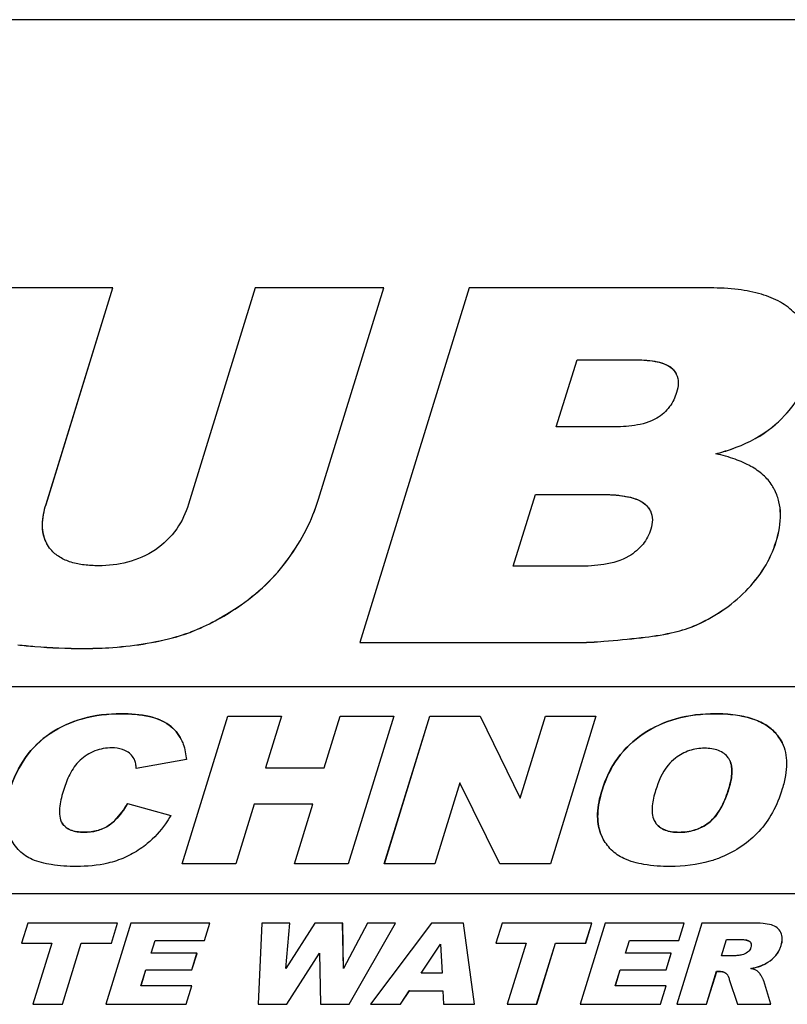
# Model space of a CAD drawing. Header units: millimetres. Extents: x 0 to 4200, y 0 to 2970.
# Tile 9 of 15: x 3361 to 3422, y 1654 to 1732. Entities that reach past the tile are written whole.
import ezdxf

# ---------------------------------------------------------------- set-up
doc = ezdxf.new("R2010")
doc.units = ezdxf.units.MM
doc.header["$LTSCALE"] = 231
doc.layers.get('0').update_dxf_attribs({"linetype": 'CONTINUOUS'})
doc.layers.add('005_AXIS', color=7, linetype='CONTINUOUS')

msp = doc.modelspace()

# ---------------------------------------------------------------- linework, layer by layer
at = {"color": 7, "linetype": 'Continuous'}
for p, q in [((3368.697, 1710.603), (3358.473, 1710.603)), ((3363.377, 1693.387), (3368.697, 1710.603)), ((3363.38, 1693.381), (3368.7, 1710.597)), ((3368.7, 1710.597), (3368.697, 1710.603)), ((3380.029, 1710.603), (3374.708, 1693.387)), ((3390.252, 1710.603), (3380.029, 1710.603)), ((3385.057, 1693.791), (3390.252, 1710.603)), ((3385.06, 1693.785), (3390.255, 1710.597)), ((3397.06, 1710.603), (3388.346, 1682.403)), ((3390.255, 1710.597), (3390.252, 1710.603)), ((3416.24, 1710.603), (3397.06, 1710.603)), ((3403.978, 1699.542), (3405.631, 1704.89)), ((3403.983, 1699.541), (3405.634, 1704.884)), ((3405.631, 1704.89), (3410.155, 1704.89)), ((3405.634, 1704.884), (3405.631, 1704.89)), ((3405.634, 1704.884), (3410.158, 1704.884)), ((3408.434, 1699.542), (3403.978, 1699.542)), ((3400.555, 1688.462), (3402.32, 1694.175)), ((3400.559, 1688.461), (3402.323, 1694.169)), ((3402.32, 1694.175), (3407.522, 1694.175)), ((3402.323, 1694.169), (3402.32, 1694.175)), ((3402.323, 1694.169), (3407.525, 1694.169)), ((3405.779, 1688.462), (3400.555, 1688.462)), ((3388.349, 1682.397), (3388.346, 1682.403)), ((3388.346, 1682.403), (3406.033, 1682.403)), ((3388.349, 1682.397), (3406.036, 1682.397)), ((3488.899, 1678.878), (3309.293, 1678.878)), ((3374.208, 1664.778), (3377.839, 1676.528)), ((3374.213, 1664.777), (3377.842, 1676.522)), ((3377.839, 1676.528), (3382.108, 1676.528)), ((3377.842, 1676.522), (3377.839, 1676.528)), ((3377.842, 1676.522), (3382.106, 1676.522)), ((3382.107, 1676.523), (3380.838, 1672.417)), ((3382.108, 1676.528), (3382.107, 1676.523)), ((3385.503, 1672.417), (3386.773, 1676.528)), ((3385.506, 1672.41), (3386.776, 1676.522)), ((3386.773, 1676.528), (3391.061, 1676.528)), ((3386.776, 1676.522), (3386.773, 1676.528)), ((3386.776, 1676.522), (3391.059, 1676.522)), ((3391.06, 1676.523), (3387.43, 1664.778)), ((3390.295, 1664.778), (3393.926, 1676.528)), ((3390.3, 1664.777), (3393.929, 1676.522)), ((3391.061, 1676.528), (3391.06, 1676.523)), ((3393.926, 1676.528), (3397.913, 1676.528)), ((3393.929, 1676.522), (3393.926, 1676.528)), ((3393.929, 1676.522), (3397.916, 1676.522)), ((3397.913, 1676.528), (3397.916, 1676.522)), ((3397.916, 1676.522), (3401.104, 1670.02)), ((3401.104, 1670.02), (3403.115, 1676.528)), ((3401.108, 1670.019), (3403.118, 1676.522)), ((3403.115, 1676.528), (3407.139, 1676.528)), ((3403.118, 1676.522), (3403.115, 1676.528)), ((3403.118, 1676.522), (3407.137, 1676.522)), ((3407.138, 1676.523), (3403.508, 1664.778)), ((3407.139, 1676.528), (3407.138, 1676.523)), ((3374.132, 1674.675), (3374.135, 1674.669)), ((3421.944, 1674.428), (3421.947, 1674.421)), ((3370.402, 1673.104), (3370.381, 1673.143)), ((3370.405, 1673.097), (3370.402, 1673.103)), ((3374.547, 1673.074), (3370.557, 1672.36)), ((3380.841, 1672.41), (3380.838, 1672.417)), ((3380.838, 1672.417), (3385.503, 1672.417)), ((3380.841, 1672.41), (3385.506, 1672.41)), ((3385.506, 1672.41), (3385.503, 1672.417)), ((3417.787, 1673.01), (3417.784, 1673.015)), ((3396.301, 1671.222), (3394.31, 1664.778)), ((3399.484, 1664.778), (3396.301, 1671.222)), ((3369.861, 1669.587), (3373.305, 1668.625)), ((3369.864, 1669.581), (3369.861, 1669.587)), ((3369.864, 1669.581), (3373.303, 1668.62)), ((3379.946, 1669.531), (3378.477, 1664.778)), ((3384.611, 1669.531), (3379.946, 1669.531)), ((3383.142, 1664.778), (3384.611, 1669.531)), ((3383.147, 1664.777), (3384.614, 1669.525)), ((3384.614, 1669.525), (3384.611, 1669.531)), ((3401.107, 1670.014), (3401.104, 1670.02)), ((3401.107, 1670.014), (3401.108, 1670.019)), ((3364.59, 1668.133), (3364.593, 1668.127)), ((3364.59, 1668.133), (3364.653, 1668.022)), ((3411.771, 1668.231), (3411.774, 1668.225)), ((3407.65, 1666.889), (3407.508, 1667.213)), ((3407.653, 1666.883), (3407.65, 1666.889)), ((3378.477, 1664.778), (3374.208, 1664.778)), ((3387.43, 1664.778), (3383.142, 1664.778)), ((3394.31, 1664.778), (3390.295, 1664.778)), ((3403.508, 1664.778), (3399.484, 1664.778)), ((3323.551, 1662.428), (3483.816, 1662.428)), ((3323.554, 1662.422), (3483.819, 1662.422)), ((3361.928, 1660.078), (3361.435, 1658.483)), ((3369.066, 1660.078), (3361.928, 1660.078)), ((3370.123, 1660.078), (3368.126, 1653.616)), ((3368.573, 1658.483), (3369.066, 1660.078)), ((3368.576, 1658.476), (3369.069, 1660.072)), ((3369.069, 1660.072), (3369.066, 1660.078)), ((3376.416, 1660.078), (3370.123, 1660.078)), ((3375.989, 1658.699), (3376.416, 1660.078)), ((3375.992, 1658.692), (3376.419, 1660.072)), ((3376.419, 1660.072), (3376.416, 1660.078)), ((3380.552, 1660.078), (3380.245, 1653.616)), ((3382.781, 1660.078), (3380.552, 1660.078)), ((3384.756, 1660.078), (3382.466, 1656.459)), ((3382.466, 1656.459), (3382.781, 1660.078)), ((3382.47, 1656.466), (3382.784, 1660.072)), ((3382.784, 1660.072), (3382.781, 1660.078)), ((3386.979, 1660.078), (3384.756, 1660.078)), ((3386.982, 1660.072), (3386.979, 1660.078)), ((3387.039, 1656.464), (3386.979, 1660.078)), ((3387.042, 1656.469), (3386.982, 1660.072)), ((3388.959, 1660.078), (3387.039, 1656.464)), ((3387.507, 1653.616), (3391.183, 1660.078)), ((3387.51, 1653.61), (3391.186, 1660.072)), ((3391.183, 1660.078), (3388.959, 1660.078)), ((3394.044, 1660.078), (3389.191, 1653.616)), ((3391.186, 1660.072), (3391.183, 1660.078)), ((3396.605, 1660.078), (3394.044, 1660.078)), ((3396.608, 1660.072), (3396.605, 1660.078)), ((3397.464, 1653.616), (3396.605, 1660.078)), ((3397.467, 1653.61), (3396.608, 1660.072)), ((3399.673, 1660.078), (3399.18, 1658.483)), ((3406.811, 1660.078), (3399.673, 1660.078)), ((3407.868, 1660.078), (3405.871, 1653.616)), ((3406.318, 1658.483), (3406.811, 1660.078)), ((3406.321, 1658.476), (3406.814, 1660.072)), ((3406.814, 1660.072), (3406.811, 1660.078)), ((3414.161, 1660.078), (3407.868, 1660.078)), ((3415.571, 1660.078), (3413.574, 1653.616)), ((3413.734, 1658.699), (3414.161, 1660.078)), ((3413.737, 1658.692), (3414.164, 1660.072)), ((3414.164, 1660.072), (3414.161, 1660.078)), ((3419.484, 1660.078), (3415.571, 1660.078)), ((3421.851, 1659.311), (3421.842, 1659.328)), ((3421.854, 1659.304), (3421.851, 1659.311)), ((3361.438, 1658.476), (3361.435, 1658.483)), ((3361.435, 1658.483), (3363.83, 1658.483)), ((3361.438, 1658.476), (3363.828, 1658.476)), ((3363.829, 1658.478), (3362.326, 1653.616)), ((3363.83, 1658.483), (3363.829, 1658.478)), ((3364.674, 1653.616), (3366.178, 1658.483)), ((3364.677, 1653.61), (3366.181, 1658.476)), ((3366.178, 1658.483), (3368.573, 1658.483)), ((3366.181, 1658.476), (3366.178, 1658.483)), ((3366.181, 1658.476), (3368.576, 1658.476)), ((3368.576, 1658.476), (3368.573, 1658.483)), ((3371.733, 1657.671), (3372.05, 1658.699)), ((3371.737, 1657.67), (3372.053, 1658.692)), ((3372.05, 1658.699), (3375.989, 1658.699)), ((3372.053, 1658.692), (3372.05, 1658.699)), ((3372.053, 1658.692), (3375.992, 1658.692)), ((3375.992, 1658.692), (3375.989, 1658.699)), ((3393.229, 1656.08), (3394.776, 1658.403)), ((3393.236, 1656.08), (3394.776, 1658.393)), ((3394.776, 1658.403), (3394.776, 1658.397)), ((3394.776, 1658.397), (3394.898, 1656.08)), ((3399.183, 1658.476), (3399.18, 1658.483)), ((3399.18, 1658.483), (3401.575, 1658.483)), ((3399.183, 1658.476), (3401.573, 1658.476)), ((3401.573, 1658.478), (3400.071, 1653.616)), ((3401.575, 1658.483), (3401.573, 1658.478)), ((3402.419, 1653.616), (3403.923, 1658.483)), ((3402.422, 1653.61), (3403.926, 1658.476)), ((3403.923, 1658.483), (3406.318, 1658.483)), ((3403.926, 1658.476), (3403.923, 1658.483)), ((3403.926, 1658.476), (3406.321, 1658.476)), ((3406.321, 1658.476), (3406.318, 1658.483)), ((3409.478, 1657.671), (3409.795, 1658.699)), ((3409.482, 1657.67), (3409.798, 1658.692)), ((3409.798, 1658.692), (3409.795, 1658.699)), ((3409.795, 1658.699), (3413.734, 1658.699)), ((3409.798, 1658.692), (3413.737, 1658.692)), ((3413.737, 1658.692), (3413.734, 1658.699)), ((3417.12, 1657.46), (3417.526, 1658.774)), ((3417.124, 1657.458), (3417.529, 1658.767)), ((3417.529, 1658.767), (3417.526, 1658.774)), ((3417.526, 1658.774), (3418.557, 1658.774)), ((3417.529, 1658.767), (3418.56, 1658.767)), ((3375.387, 1657.671), (3371.733, 1657.671)), ((3374.98, 1656.353), (3375.387, 1657.671)), ((3374.983, 1656.347), (3375.39, 1657.665)), ((3375.39, 1657.665), (3375.387, 1657.671)), ((3382.546, 1653.616), (3385.131, 1657.685)), ((3382.549, 1653.61), (3385.131, 1657.674)), ((3385.131, 1657.685), (3385.131, 1657.678)), ((3385.131, 1657.678), (3385.205, 1653.616)), ((3413.132, 1657.671), (3409.478, 1657.671)), ((3412.725, 1656.353), (3413.132, 1657.671)), ((3412.728, 1656.347), (3413.135, 1657.665)), ((3413.135, 1657.665), (3413.132, 1657.671)), ((3418.11, 1657.46), (3417.12, 1657.46)), ((3370.932, 1655.079), (3371.325, 1656.353)), ((3370.936, 1655.078), (3371.328, 1656.347)), ((3371.325, 1656.353), (3374.98, 1656.353)), ((3371.328, 1656.347), (3371.325, 1656.353)), ((3371.328, 1656.347), (3374.983, 1656.347)), ((3374.983, 1656.347), (3374.98, 1656.353)), ((3394.898, 1656.08), (3393.229, 1656.08)), ((3408.677, 1655.079), (3409.07, 1656.353)), ((3408.681, 1655.078), (3409.073, 1656.347)), ((3409.07, 1656.353), (3412.725, 1656.353)), ((3409.073, 1656.347), (3409.07, 1656.353)), ((3409.073, 1656.347), (3412.728, 1656.347)), ((3412.728, 1656.347), (3412.725, 1656.353)), ((3415.932, 1653.616), (3416.743, 1656.239)), ((3415.935, 1653.61), (3416.746, 1656.233)), ((3416.746, 1656.233), (3416.743, 1656.239)), ((3416.743, 1656.239), (3416.95, 1656.239)), ((3416.746, 1656.233), (3416.953, 1656.233)), ((3417.75, 1655.591), (3418.394, 1653.616)), ((3420.427, 1655.632), (3420.424, 1655.637)), ((3421.048, 1653.616), (3420.485, 1655.485)), ((3421.051, 1653.61), (3420.488, 1655.479)), ((3374.985, 1655.079), (3370.932, 1655.079)), ((3374.533, 1653.616), (3374.985, 1655.079)), ((3374.536, 1653.61), (3374.988, 1655.073)), ((3374.988, 1655.073), (3374.985, 1655.079)), ((3391.586, 1653.616), (3392.284, 1654.683)), ((3391.589, 1653.61), (3392.287, 1654.676)), ((3392.284, 1654.683), (3394.953, 1654.683)), ((3392.287, 1654.676), (3392.284, 1654.683)), ((3392.287, 1654.676), (3394.956, 1654.676)), ((3394.953, 1654.683), (3394.953, 1654.676)), ((3394.953, 1654.676), (3395.002, 1653.616)), ((3412.73, 1655.079), (3408.677, 1655.079)), ((3412.278, 1653.616), (3412.73, 1655.079)), ((3412.281, 1653.61), (3412.733, 1655.073)), ((3412.733, 1655.073), (3412.73, 1655.079)), ((3362.329, 1653.61), (3362.326, 1653.616)), ((3362.326, 1653.616), (3364.674, 1653.616)), ((3362.329, 1653.61), (3364.677, 1653.61)), ((3364.677, 1653.61), (3364.674, 1653.616)), ((3368.129, 1653.61), (3368.126, 1653.616)), ((3368.126, 1653.616), (3374.533, 1653.616)), ((3368.129, 1653.61), (3374.536, 1653.61)), ((3374.536, 1653.61), (3374.533, 1653.616)), ((3380.248, 1653.61), (3380.245, 1653.616)), ((3380.245, 1653.616), (3382.546, 1653.616)), ((3380.248, 1653.61), (3382.549, 1653.61)), ((3382.549, 1653.61), (3382.546, 1653.616)), ((3385.208, 1653.61), (3385.205, 1653.616)), ((3385.205, 1653.616), (3387.507, 1653.616)), ((3385.208, 1653.61), (3387.51, 1653.61)), ((3387.51, 1653.61), (3387.507, 1653.616)), ((3389.194, 1653.61), (3389.191, 1653.616)), ((3389.191, 1653.616), (3391.586, 1653.616)), ((3389.194, 1653.61), (3391.589, 1653.61)), ((3391.589, 1653.61), (3391.586, 1653.616)), ((3395.005, 1653.61), (3395.002, 1653.616)), ((3395.002, 1653.616), (3397.464, 1653.616)), ((3395.005, 1653.61), (3397.467, 1653.61)), ((3397.467, 1653.61), (3397.464, 1653.616)), ((3400.074, 1653.61), (3400.071, 1653.616)), ((3400.071, 1653.616), (3402.419, 1653.616)), ((3400.074, 1653.61), (3402.422, 1653.61)), ((3402.422, 1653.61), (3402.419, 1653.616)), ((3405.874, 1653.61), (3405.871, 1653.616)), ((3405.871, 1653.616), (3412.278, 1653.616)), ((3405.874, 1653.61), (3412.281, 1653.61)), ((3412.281, 1653.61), (3412.278, 1653.616)), ((3413.577, 1653.61), (3413.574, 1653.616)), ((3413.574, 1653.616), (3415.932, 1653.616)), ((3413.577, 1653.61), (3415.935, 1653.61)), ((3415.935, 1653.61), (3415.932, 1653.616)), ((3418.397, 1653.61), (3418.394, 1653.616)), ((3418.394, 1653.616), (3421.048, 1653.616)), ((3418.397, 1653.61), (3421.051, 1653.61)), ((3421.051, 1653.61), (3421.048, 1653.616))]:
    msp.add_line(p, q, dxfattribs=at)
at = {"color": 9, "linetype": 'Continuous'}
for p, q in [((3410.158, 1704.884), (3410.155, 1704.89)), ((3413.201, 1704.191), (3413.198, 1704.197)), ((3420.849, 1699.283), (3420.846, 1699.289)), ((3385.06, 1693.785), (3385.057, 1693.791)), ((3407.525, 1694.169), (3407.522, 1694.175)), ((3363.38, 1693.381), (3363.377, 1693.387)), ((3411.042, 1693.4), (3411.039, 1693.406)), ((3421.475, 1690.418), (3421.472, 1690.425)), ((3382.676, 1689.072), (3382.673, 1689.078)), ((3419.055, 1686.477), (3419.052, 1686.483)), ((3378.603, 1685.186), (3378.6, 1685.192)), ((3414.923, 1683.703), (3414.92, 1683.709)), ((3373.781, 1682.857), (3373.778, 1682.863)), ((3410.746, 1682.777), (3410.743, 1682.783)), ((3366.328, 1681.916), (3366.325, 1681.922)), ((3406.036, 1682.397), (3406.033, 1682.403)), ((3369.356, 1676.722), (3369.353, 1676.729)), ((3416.638, 1676.722), (3416.635, 1676.729)), ((3373.175, 1675.822), (3373.172, 1675.828)), ((3363.706, 1675.151), (3363.703, 1675.158)), ((3410.893, 1675.119), (3410.89, 1675.126)), ((3421.465, 1675.143), (3421.462, 1675.15)), ((3407.624, 1670.639), (3407.621, 1670.645)), ((3417.714, 1670.783), (3417.711, 1670.79)), ((3364.656, 1668.016), (3364.653, 1668.022)), ((3368.426, 1667.88), (3368.423, 1667.886)), ((3411.868, 1668.065), (3411.865, 1668.071)), ((3416.116, 1668.051), (3416.112, 1668.057)), ((3366.396, 1667.297), (3366.393, 1667.303)), ((3407.511, 1667.207), (3407.508, 1667.213)), ((3413.751, 1667.289), (3413.748, 1667.295)), ((3418.56, 1658.767), (3418.557, 1658.774)), ((3419.383, 1658.598), (3419.38, 1658.605)), ((3421.877, 1658.278), (3421.874, 1658.284)), ((3421.316, 1657.347), (3421.313, 1657.353)), ((3416.953, 1656.233), (3416.95, 1656.239)), ((3417.478, 1656.079), (3417.475, 1656.086)), ((3420.38, 1656.714), (3420.377, 1656.721)), ((3420.488, 1655.479), (3420.485, 1655.485))]:
    msp.add_line(p, q, dxfattribs=at)
at = {"color": 7, "linetype": 'Continuous'}
msp.add_lwpolyline([(3421.388, 1694.473), (3421.387, 1694.474), (3421.385, 1694.477), (3421.385, 1694.479)], dxfattribs=at)
for centre, radius, start, end in [((3412.229, 1703.124), 1.443, 25.86446, 26.13882), ((3417.644, 1692.642), 4.167, 26.15983, 32.60404), ((3410.061, 1692.176), 1.561, 25.8814, 26.13687), ((3365.815, 1691.533), 2.696, 206.13667, 207.25734), ((3416.566, 1672.419), 1.357, 26.08944, 35.68232), ((3419.143, 1658.34), 0.355, 17.086, 26.0986), ((3416.496, 1655.293), 1.28, 25.84686, 26.15639)]:
    msp.add_arc(centre, radius, start, end, dxfattribs=at)
for points, knots in [([(3422.967, 1708.583), (3422.63, 1708.931), (3421.794, 1709.556), (3420.241, 1710.178), (3418.352, 1710.538), (3416.979, 1710.603), (3416.24, 1710.603)], [0, 0, 0, 0, 0.201801, 0.428455, 0.691909, 1, 1, 1, 1]), ([(3410.155, 1704.89), (3410.711, 1704.89), (3411.535, 1704.852), (3412.565, 1704.604), (3413.023, 1704.362), (3413.198, 1704.197)], [0, 0, 0, 0, 0.525671, 0.772848, 1, 1, 1, 1]), ([(3410.158, 1704.884), (3410.51, 1704.884), (3411.152, 1704.863), (3412.02, 1704.743), (3412.701, 1704.539), (3413.066, 1704.318), (3413.201, 1704.191)], [0, 0, 0, 0, 0.332363, 0.605721, 0.82505, 1, 1, 1, 1]), ([(3413.201, 1704.191), (3413.235, 1704.159), (3413.361, 1704.031), (3413.465, 1703.88), (3413.524, 1703.76)], [0, 0, 0, 0, 0.257512, 1, 1, 1, 1]), ([(3413.527, 1703.753), (3413.633, 1703.536), (3413.731, 1703.023), (3413.63, 1702.523), (3413.553, 1702.274)], [0, 0, 0, 0, 0.480919, 1, 1, 1, 1]), ([(3420.846, 1699.289), (3421.588, 1699.849), (3422.909, 1701.113), (3423.743, 1702.752), (3424, 1703.582)], [0, 0, 0, 0, 0.517035, 1, 1, 1, 1]), ([(3420.849, 1699.283), (3421.591, 1699.843), (3422.912, 1701.107), (3423.746, 1702.746), (3424.003, 1703.576)], [0, 0, 0, 0, 0.517035, 1, 1, 1, 1]), ([(3413.553, 1702.274), (3413.431, 1701.878), (3413.045, 1701.071), (3412.369, 1700.471), (3411.973, 1700.235)], [0, 0, 0, 0, 0.473262, 1, 1, 1, 1]), ([(3411.973, 1700.235), (3411.441, 1699.918), (3410.233, 1699.604), (3409.027, 1699.542), (3408.434, 1699.542)], [0, 0, 0, 0, 0.510803, 1, 1, 1, 1]), ([(3416.686, 1697.407), (3417.096, 1697.518), (3418.554, 1697.963), (3419.966, 1698.626), (3420.846, 1699.289)], [0, 0, 0, 0, 0.278423, 1, 1, 1, 1]), ([(3416.699, 1697.404), (3417.108, 1697.515), (3418.562, 1697.959), (3419.971, 1698.621), (3420.849, 1699.283)], [0, 0, 0, 0, 0.278361, 1, 1, 1, 1]), ([(3421.155, 1694.887), (3420.959, 1695.193), (3420.45, 1695.776), (3419.436, 1696.471), (3418.157, 1697.027), (3417.203, 1697.291), (3416.686, 1697.407)], [0, 0, 0, 0, 0.207192, 0.435757, 0.697417, 1, 1, 1, 1]), ([(3421.472, 1690.425), (3421.692, 1691.135), (3421.897, 1692.211), (3421.737, 1693.592), (3421.522, 1694.199), (3421.385, 1694.479)], [0, 0, 0, 0, 0.53862, 0.774191, 1, 1, 1, 1]), ([(3421.475, 1690.418), (3421.695, 1691.129), (3421.9, 1692.205), (3421.74, 1693.586), (3421.525, 1694.193), (3421.388, 1694.473)], [0, 0, 0, 0, 0.53862, 0.774191, 1, 1, 1, 1]), ([(3382.673, 1689.078), (3383.195, 1689.802), (3384.129, 1691.311), (3384.799, 1692.956), (3385.057, 1693.791)], [0, 0, 0, 0, 0.505442, 1, 1, 1, 1]), ([(3382.676, 1689.072), (3383.198, 1689.796), (3384.132, 1691.305), (3384.802, 1692.95), (3385.06, 1693.785)], [0, 0, 0, 0, 0.505442, 1, 1, 1, 1]), ([(3407.522, 1694.175), (3408.162, 1694.175), (3409.109, 1694.132), (3410.297, 1693.855), (3410.83, 1693.59), (3411.039, 1693.406)], [0, 0, 0, 0, 0.524578, 0.771912, 1, 1, 1, 1]), ([(3407.525, 1694.169), (3407.933, 1694.169), (3408.676, 1694.145), (3409.679, 1694.008), (3410.461, 1693.78), (3410.884, 1693.539), (3411.042, 1693.4)], [0, 0, 0, 0, 0.334542, 0.608511, 0.827276, 1, 1, 1, 1]), ([(3363.394, 1690.346), (3363.286, 1690.567), (3363.128, 1691.048), (3363.053, 1692.087), (3363.218, 1692.874), (3363.377, 1693.387)], [0, 0, 0, 0, 0.237574, 0.482114, 1, 1, 1, 1]), ([(3363.394, 1690.346), (3363.296, 1690.548), (3363.145, 1690.994), (3363.046, 1692.029), (3363.212, 1692.838), (3363.38, 1693.381)], [0, 0, 0, 0, 0.217634, 0.450533, 1, 1, 1, 1]), ([(3374.708, 1693.387), (3374.496, 1692.701), (3373.848, 1691.303), (3372.735, 1690.215), (3372.075, 1689.77)], [0, 0, 0, 0, 0.474508, 1, 1, 1, 1]), ([(3411.039, 1693.406), (3411.083, 1693.367), (3411.25, 1693.209), (3411.387, 1693.018), (3411.463, 1692.864)], [0, 0, 0, 0, 0.25472, 1, 1, 1, 1]), ([(3411.042, 1693.4), (3411.084, 1693.363), (3411.24, 1693.215), (3411.371, 1693.039), (3411.445, 1692.899)], [0, 0, 0, 0, 0.261623, 1, 1, 1, 1]), ([(3411.466, 1692.858), (3411.569, 1692.644), (3411.676, 1692.143), (3411.582, 1691.65), (3411.506, 1691.406)], [0, 0, 0, 0, 0.481268, 1, 1, 1, 1]), ([(3411.506, 1691.406), (3411.375, 1690.98), (3410.928, 1690.12), (3410.18, 1689.508), (3409.755, 1689.251)], [0, 0, 0, 0, 0.472963, 1, 1, 1, 1]), ([(3419.052, 1686.483), (3419.61, 1687.041), (3420.594, 1688.264), (3421.246, 1689.695), (3421.472, 1690.425)], [0, 0, 0, 0, 0.508167, 1, 1, 1, 1]), ([(3367.544, 1688.501), (3367.17, 1688.501), (3366.438, 1688.536), (3365.389, 1688.739), (3364.46, 1689.132), (3363.957, 1689.553), (3363.758, 1689.79)], [0, 0, 0, 0, 0.272551, 0.532045, 0.774369, 1, 1, 1, 1]), ([(3372.075, 1689.77), (3371.404, 1689.318), (3369.916, 1688.667), (3368.32, 1688.501), (3367.544, 1688.501)], [0, 0, 0, 0, 0.510573, 1, 1, 1, 1]), ([(3419.055, 1686.477), (3419.613, 1687.035), (3420.597, 1688.258), (3421.249, 1689.688), (3421.475, 1690.418)], [0, 0, 0, 0, 0.508167, 1, 1, 1, 1]), ([(3378.6, 1685.192), (3379.399, 1685.731), (3380.884, 1686.906), (3382.134, 1688.332), (3382.673, 1689.078)], [0, 0, 0, 0, 0.511456, 1, 1, 1, 1]), ([(3378.603, 1685.186), (3379.402, 1685.724), (3380.887, 1686.899), (3382.137, 1688.325), (3382.676, 1689.072)], [0, 0, 0, 0, 0.511456, 1, 1, 1, 1]), ([(3409.755, 1689.251), (3409.16, 1688.891), (3407.802, 1688.529), (3406.445, 1688.462), (3405.779, 1688.462)], [0, 0, 0, 0, 0.510854, 1, 1, 1, 1]), ([(3414.92, 1683.709), (3415.694, 1684.039), (3417.173, 1684.83), (3418.468, 1685.899), (3419.052, 1686.483)], [0, 0, 0, 0, 0.504805, 1, 1, 1, 1]), ([(3414.923, 1683.703), (3415.697, 1684.033), (3417.176, 1684.824), (3418.471, 1685.893), (3419.055, 1686.477)], [0, 0, 0, 0, 0.504805, 1, 1, 1, 1]), ([(3373.778, 1682.863), (3374.178, 1682.976), (3375.877, 1683.546), (3377.46, 1684.425), (3378.6, 1685.192)], [0, 0, 0, 0, 0.232251, 1, 1, 1, 1]), ([(3373.781, 1682.857), (3374.181, 1682.97), (3375.88, 1683.54), (3377.463, 1684.419), (3378.603, 1685.186)], [0, 0, 0, 0, 0.232251, 1, 1, 1, 1]), ([(3410.743, 1682.783), (3411.542, 1682.872), (3412.958, 1683.08), (3414.345, 1683.465), (3414.92, 1683.709)], [0, 0, 0, 0, 0.562892, 1, 1, 1, 1]), ([(3410.746, 1682.777), (3411.545, 1682.866), (3412.961, 1683.074), (3414.348, 1683.459), (3414.923, 1683.703)], [0, 0, 0, 0, 0.562892, 1, 1, 1, 1]), ([(3366.325, 1681.922), (3367.003, 1681.922), (3369.51, 1681.994), (3372.017, 1682.365), (3373.778, 1682.863)], [0, 0, 0, 0, 0.27025, 1, 1, 1, 1]), ([(3366.328, 1681.916), (3367.006, 1681.916), (3369.513, 1681.988), (3372.02, 1682.359), (3373.781, 1682.857)], [0, 0, 0, 0, 0.27025, 1, 1, 1, 1]), ([(3406.033, 1682.403), (3406.271, 1682.403), (3406.852, 1682.427), (3408.423, 1682.537), (3409.754, 1682.674), (3410.743, 1682.783)], [0, 0, 0, 0, 0.151297, 0.368421, 1, 1, 1, 1]), ([(3406.036, 1682.397), (3406.274, 1682.397), (3406.855, 1682.42), (3408.426, 1682.53), (3409.757, 1682.667), (3410.746, 1682.777)], [0, 0, 0, 0, 0.151297, 0.368421, 1, 1, 1, 1]), ([(3361.122, 1682.211), (3361.575, 1682.163), (3363.305, 1682.002), (3365.043, 1681.922), (3366.325, 1681.922)], [0, 0, 0, 0, 0.262114, 1, 1, 1, 1]), ([(3361.125, 1682.205), (3361.578, 1682.157), (3363.308, 1681.996), (3365.046, 1681.916), (3366.328, 1681.916)], [0, 0, 0, 0, 0.262114, 1, 1, 1, 1]), ([(3363.703, 1675.158), (3364.483, 1675.686), (3366.325, 1676.511), (3368.317, 1676.729), (3369.353, 1676.729)], [0, 0, 0, 0, 0.476112, 1, 1, 1, 1]), ([(3369.356, 1676.722), (3368.32, 1676.722), (3366.328, 1676.505), (3364.486, 1675.679), (3363.706, 1675.151)], [0, 0, 0, 0, 0.523888, 1, 1, 1, 1]), ([(3369.353, 1676.729), (3370.109, 1676.729), (3371.436, 1676.642), (3372.715, 1676.164), (3373.172, 1675.828)], [0, 0, 0, 0, 0.570987, 1, 1, 1, 1]), ([(3373.175, 1675.822), (3372.718, 1676.158), (3371.439, 1676.635), (3370.112, 1676.722), (3369.356, 1676.722)], [0, 0, 0, 0, 0.429013, 1, 1, 1, 1]), ([(3410.89, 1675.126), (3411.688, 1675.663), (3413.56, 1676.504), (3415.586, 1676.729), (3416.635, 1676.729)], [0, 0, 0, 0, 0.478529, 1, 1, 1, 1]), ([(3416.638, 1676.722), (3415.589, 1676.722), (3413.563, 1676.498), (3411.691, 1675.657), (3410.893, 1675.119)], [0, 0, 0, 0, 0.521471, 1, 1, 1, 1]), ([(3416.635, 1676.729), (3417.167, 1676.729), (3418.158, 1676.677), (3419.52, 1676.394), (3420.637, 1675.905), (3421.227, 1675.418), (3421.462, 1675.15)], [0, 0, 0, 0, 0.306019, 0.568091, 0.795002, 1, 1, 1, 1]), ([(3421.465, 1675.143), (3421.23, 1675.412), (3420.64, 1675.899), (3419.523, 1676.388), (3418.161, 1676.671), (3417.17, 1676.722), (3416.638, 1676.722)], [0, 0, 0, 0, 0.204998, 0.431909, 0.693981, 1, 1, 1, 1]), ([(3373.172, 1675.828), (3373.375, 1675.68), (3373.747, 1675.332), (3374.021, 1674.902), (3374.132, 1674.675)], [0, 0, 0, 0, 0.497969, 1, 1, 1, 1]), ([(3374.132, 1674.675), (3374.021, 1674.901), (3373.748, 1675.328), (3373.377, 1675.674), (3373.175, 1675.822)], [0, 0, 0, 0, 0.501955, 1, 1, 1, 1]), ([(3360.5, 1670.677), (3360.782, 1671.59), (3361.579, 1673.317), (3362.951, 1674.648), (3363.703, 1675.158)], [0, 0, 0, 0, 0.512711, 1, 1, 1, 1]), ([(3363.706, 1675.151), (3362.954, 1674.642), (3361.582, 1673.311), (3360.785, 1671.584), (3360.503, 1670.671)], [0, 0, 0, 0, 0.487289, 1, 1, 1, 1]), ([(3407.621, 1670.645), (3407.901, 1671.553), (3408.722, 1673.287), (3410.12, 1674.607), (3410.89, 1675.126)], [0, 0, 0, 0, 0.505817, 1, 1, 1, 1]), ([(3410.893, 1675.119), (3410.123, 1674.601), (3408.725, 1673.28), (3407.904, 1671.546), (3407.624, 1670.639)], [0, 0, 0, 0, 0.494183, 1, 1, 1, 1]), ([(3421.462, 1675.15), (3421.51, 1675.094), (3421.694, 1674.87), (3421.849, 1674.622), (3421.944, 1674.428)], [0, 0, 0, 0, 0.252839, 1, 1, 1, 1]), ([(3421.944, 1674.428), (3421.849, 1674.62), (3421.696, 1674.866), (3421.513, 1675.089), (3421.465, 1675.143)], [0, 0, 0, 0, 0.747164, 1, 1, 1, 1]), ([(3368.617, 1674.012), (3368.161, 1674.012), (3367.225, 1673.853), (3366.428, 1673.336), (3366.082, 1673.02)], [0, 0, 0, 0, 0.493251, 1, 1, 1, 1]), ([(3369.703, 1673.782), (3369.624, 1673.821), (3369.279, 1673.964), (3368.901, 1674.012), (3368.617, 1674.012)], [0, 0, 0, 0, 0.236446, 1, 1, 1, 1]), ([(3374.135, 1674.669), (3374.192, 1674.553), (3374.406, 1674.044), (3374.51, 1673.494), (3374.547, 1673.074)], [0, 0, 0, 0, 0.233683, 1, 1, 1, 1]), ([(3415.776, 1673.979), (3415.371, 1673.979), (3414.538, 1673.858), (3413.797, 1673.456), (3413.462, 1673.202)], [0, 0, 0, 0, 0.49079, 1, 1, 1, 1]), ([(3417.668, 1673.21), (3417.575, 1673.339), (3417.341, 1673.58), (3416.884, 1673.825), (3416.348, 1673.956), (3415.97, 1673.979), (3415.776, 1673.979)], [0, 0, 0, 0, 0.22571, 0.465749, 0.724685, 1, 1, 1, 1]), ([(3421.947, 1674.421), (3422.067, 1674.176), (3422.25, 1673.636), (3422.335, 1672.745), (3422.242, 1671.763), (3422.074, 1671.091), (3421.966, 1670.741)], [0, 0, 0, 0, 0.217333, 0.450009, 0.708348, 1, 1, 1, 1]), ([(3370.381, 1673.143), (3370.305, 1673.277), (3370.111, 1673.53), (3369.847, 1673.711), (3369.703, 1673.782)], [0, 0, 0, 0, 0.487669, 1, 1, 1, 1]), ([(3413.462, 1673.202), (3413.242, 1673.036), (3412.516, 1672.307), (3412.104, 1671.338), (3411.885, 1670.629)], [0, 0, 0, 0, 0.270355, 1, 1, 1, 1]), ([(3366.082, 1673.02), (3365.74, 1672.707), (3365.227, 1671.948), (3364.913, 1671.111), (3364.786, 1670.701)], [0, 0, 0, 0, 0.519369, 1, 1, 1, 1]), ([(3370.557, 1672.36), (3370.549, 1672.489), (3370.522, 1672.741), (3370.457, 1672.991), (3370.402, 1673.103)], [0, 0, 0, 0, 0.505522, 1, 1, 1, 1]), ([(3417.711, 1670.79), (3417.827, 1671.164), (3418.006, 1671.896), (3417.943, 1672.691), (3417.784, 1673.015)], [0, 0, 0, 0, 0.520457, 1, 1, 1, 1]), ([(3417.787, 1673.009), (3417.927, 1672.723), (3417.993, 1672.181), (3417.895, 1671.434), (3417.784, 1671.009), (3417.714, 1670.783)], [0, 0, 0, 0, 0.421264, 0.687408, 1, 1, 1, 1]), ([(3364.786, 1670.701), (3364.652, 1670.269), (3364.483, 1669.617), (3364.422, 1668.745), (3364.499, 1668.317), (3364.59, 1668.133)], [0, 0, 0, 0, 0.51791, 0.764892, 1, 1, 1, 1]), ([(3407.508, 1667.213), (3407.32, 1667.698), (3407.177, 1668.888), (3407.431, 1670.033), (3407.621, 1670.645)], [0, 0, 0, 0, 0.448131, 1, 1, 1, 1]), ([(3407.624, 1670.639), (3407.434, 1670.027), (3407.18, 1668.882), (3407.324, 1667.692), (3407.511, 1667.207)], [0, 0, 0, 0, 0.551869, 1, 1, 1, 1]), ([(3411.885, 1670.629), (3411.76, 1670.225), (3411.564, 1669.443), (3411.599, 1668.581), (3411.771, 1668.231)], [0, 0, 0, 0, 0.520487, 1, 1, 1, 1]), ([(3416.112, 1668.057), (3416.553, 1668.395), (3417.186, 1669.305), (3417.561, 1670.301), (3417.711, 1670.79)], [0, 0, 0, 0, 0.520884, 1, 1, 1, 1]), ([(3417.714, 1670.783), (3417.536, 1670.206), (3417.15, 1669.205), (3416.482, 1668.333), (3416.116, 1668.051)], [0, 0, 0, 0, 0.566376, 1, 1, 1, 1]), ([(3421.966, 1670.741), (3421.765, 1670.093), (3421.277, 1668.883), (3420.521, 1667.811), (3420.101, 1667.359)], [0, 0, 0, 0, 0.523518, 1, 1, 1, 1]), ([(3368.423, 1667.886), (3368.581, 1668.001), (3369.15, 1668.488), (3369.591, 1669.107), (3369.861, 1669.587)], [0, 0, 0, 0, 0.262111, 1, 1, 1, 1]), ([(3369.864, 1669.581), (3369.763, 1669.401), (3369.372, 1668.767), (3368.862, 1668.197), (3368.426, 1667.88)], [0, 0, 0, 0, 0.276823, 1, 1, 1, 1]), ([(3373.305, 1668.625), (3373.174, 1668.405), (3372.646, 1667.584), (3371.982, 1666.847), (3371.426, 1666.39)], [0, 0, 0, 0, 0.262095, 1, 1, 1, 1]), ([(3364.653, 1668.022), (3364.734, 1667.9), (3364.944, 1667.672), (3365.366, 1667.443), (3365.863, 1667.324), (3366.213, 1667.303), (3366.393, 1667.303)], [0, 0, 0, 0, 0.224991, 0.464823, 0.724231, 1, 1, 1, 1]), ([(3366.396, 1667.297), (3366.201, 1667.297), (3365.836, 1667.32), (3365.337, 1667.45), (3364.933, 1667.679), (3364.734, 1667.898), (3364.656, 1668.016)], [0, 0, 0, 0, 0.299385, 0.555859, 0.783127, 1, 1, 1, 1]), ([(3366.393, 1667.303), (3366.742, 1667.303), (3367.459, 1667.374), (3368.129, 1667.672), (3368.423, 1667.886)], [0, 0, 0, 0, 0.48974, 1, 1, 1, 1]), ([(3368.426, 1667.88), (3368.153, 1667.682), (3367.491, 1667.374), (3366.772, 1667.297), (3366.396, 1667.297)], [0, 0, 0, 0, 0.473326, 1, 1, 1, 1]), ([(3411.865, 1668.071), (3411.955, 1667.94), (3412.185, 1667.697), (3412.641, 1667.45), (3413.175, 1667.318), (3413.553, 1667.295), (3413.748, 1667.295)], [0, 0, 0, 0, 0.225474, 0.465358, 0.724419, 1, 1, 1, 1]), ([(3413.751, 1667.289), (3413.543, 1667.289), (3413.154, 1667.314), (3412.618, 1667.454), (3412.178, 1667.701), (3411.956, 1667.937), (3411.868, 1668.065)], [0, 0, 0, 0, 0.294416, 0.549882, 0.779215, 1, 1, 1, 1]), ([(3413.748, 1667.295), (3414.16, 1667.295), (3415.008, 1667.399), (3415.773, 1667.796), (3416.112, 1668.057)], [0, 0, 0, 0, 0.4905, 1, 1, 1, 1]), ([(3416.116, 1668.051), (3415.79, 1667.8), (3415.03, 1667.398), (3414.18, 1667.289), (3413.751, 1667.289)], [0, 0, 0, 0, 0.488589, 1, 1, 1, 1]), ([(3420.101, 1667.359), (3419.693, 1666.92), (3418.763, 1666.119), (3417.68, 1665.544), (3417.11, 1665.307)], [0, 0, 0, 0, 0.492435, 1, 1, 1, 1]), ([(3362.285, 1665.134), (3361.909, 1665.298), (3361.195, 1665.778), (3360.714, 1666.486), (3360.525, 1666.87)], [0, 0, 0, 0, 0.489533, 1, 1, 1, 1]), ([(3371.426, 1666.39), (3371.065, 1666.093), (3370.291, 1665.563), (3369.432, 1665.185), (3368.991, 1665.035)], [0, 0, 0, 0, 0.500224, 1, 1, 1, 1]), ([(3409.369, 1665.208), (3408.999, 1665.383), (3408.311, 1665.845), (3407.831, 1666.522), (3407.653, 1666.883)], [0, 0, 0, 0, 0.504217, 1, 1, 1, 1]), ([(3365.796, 1664.578), (3365.126, 1664.578), (3363.933, 1664.641), (3362.762, 1664.927), (3362.285, 1665.134)], [0, 0, 0, 0, 0.563206, 1, 1, 1, 1]), ([(3368.991, 1665.035), (3368.76, 1664.956), (3367.72, 1664.664), (3366.631, 1664.578), (3365.796, 1664.578)], [0, 0, 0, 0, 0.225934, 1, 1, 1, 1]), ([(3413.049, 1664.578), (3412.35, 1664.578), (3411.096, 1664.647), (3409.868, 1664.971), (3409.369, 1665.208)], [0, 0, 0, 0, 0.558999, 1, 1, 1, 1]), ([(3417.11, 1665.307), (3416.811, 1665.183), (3415.505, 1664.73), (3414.106, 1664.578), (3413.049, 1664.578)], [0, 0, 0, 0, 0.234497, 1, 1, 1, 1]), ([(3421.099, 1659.92), (3420.883, 1659.985), (3420.342, 1660.062), (3419.8, 1660.078), (3419.484, 1660.078)], [0, 0, 0, 0, 0.416557, 1, 1, 1, 1]), ([(3421.842, 1659.328), (3421.771, 1659.467), (3421.561, 1659.729), (3421.259, 1659.871), (3421.099, 1659.92)], [0, 0, 0, 0, 0.482769, 1, 1, 1, 1]), ([(3421.874, 1658.284), (3421.929, 1658.464), (3421.997, 1658.813), (3421.921, 1659.167), (3421.851, 1659.311)], [0, 0, 0, 0, 0.539977, 1, 1, 1, 1]), ([(3421.877, 1658.278), (3421.932, 1658.458), (3422, 1658.807), (3421.924, 1659.16), (3421.854, 1659.304)], [0, 0, 0, 0, 0.539977, 1, 1, 1, 1]), ([(3418.557, 1658.774), (3418.706, 1658.774), (3418.927, 1658.765), (3419.205, 1658.707), (3419.333, 1658.649), (3419.38, 1658.605)], [0, 0, 0, 0, 0.524062, 0.772347, 1, 1, 1, 1]), ([(3418.56, 1658.767), (3418.736, 1658.767), (3419.015, 1658.755), (3419.304, 1658.672), (3419.383, 1658.598)], [0, 0, 0, 0, 0.620565, 1, 1, 1, 1]), ([(3419.482, 1658.444), (3419.49, 1658.42), (3419.51, 1658.313), (3419.49, 1658.204), (3419.466, 1658.125)], [0, 0, 0, 0, 0.239195, 1, 1, 1, 1]), ([(3418.759, 1657.545), (3418.651, 1657.526), (3418.435, 1657.491), (3418.218, 1657.46), (3418.11, 1657.46)], [0, 0, 0, 0, 0.504256, 1, 1, 1, 1]), ([(3419.466, 1658.125), (3419.456, 1658.091), (3419.398, 1657.947), (3419.293, 1657.825), (3419.201, 1657.75)], [0, 0, 0, 0, 0.233616, 1, 1, 1, 1]), ([(3421.313, 1657.353), (3421.505, 1657.545), (3421.719, 1657.853), (3421.846, 1658.195), (3421.874, 1658.284)], [0, 0, 0, 0, 0.744663, 1, 1, 1, 1]), ([(3421.316, 1657.347), (3421.508, 1657.539), (3421.722, 1657.847), (3421.849, 1658.189), (3421.877, 1658.278)], [0, 0, 0, 0, 0.744663, 1, 1, 1, 1]), ([(3420.377, 1656.721), (3420.466, 1656.76), (3420.805, 1656.928), (3421.116, 1657.155), (3421.313, 1657.353)], [0, 0, 0, 0, 0.259506, 1, 1, 1, 1]), ([(3420.38, 1656.714), (3420.469, 1656.754), (3420.808, 1656.921), (3421.119, 1657.149), (3421.316, 1657.347)], [0, 0, 0, 0, 0.259506, 1, 1, 1, 1]), ([(3416.95, 1656.239), (3417, 1656.239), (3417.183, 1656.229), (3417.367, 1656.165), (3417.475, 1656.086)], [0, 0, 0, 0, 0.270554, 1, 1, 1, 1]), ([(3416.953, 1656.233), (3417.004, 1656.233), (3417.187, 1656.222), (3417.371, 1656.158), (3417.478, 1656.079)], [0, 0, 0, 0, 0.276658, 1, 1, 1, 1]), ([(3417.475, 1656.086), (3417.495, 1656.071), (3417.565, 1656.005), (3417.614, 1655.921), (3417.645, 1655.857)], [0, 0, 0, 0, 0.255959, 1, 1, 1, 1]), ([(3419.472, 1656.468), (3419.562, 1656.484), (3419.869, 1656.545), (3420.173, 1656.63), (3420.377, 1656.721)], [0, 0, 0, 0, 0.288661, 1, 1, 1, 1]), ([(3420.011, 1656.227), (3419.947, 1656.276), (3419.768, 1656.365), (3419.583, 1656.432), (3419.472, 1656.468)], [0, 0, 0, 0, 0.410441, 1, 1, 1, 1]), ([(3419.485, 1656.463), (3419.573, 1656.479), (3419.877, 1656.54), (3420.178, 1656.625), (3420.38, 1656.714)], [0, 0, 0, 0, 0.288373, 1, 1, 1, 1]), ([(3420.282, 1655.886), (3420.235, 1655.96), (3420.154, 1656.081), (3420.056, 1656.192), (3420.011, 1656.227)], [0, 0, 0, 0, 0.603539, 1, 1, 1, 1]), ([(3420.424, 1655.637), (3420.415, 1655.656), (3420.371, 1655.741), (3420.322, 1655.823), (3420.282, 1655.886)], [0, 0, 0, 0, 0.218402, 1, 1, 1, 1]), ([(3420.485, 1655.485), (3420.482, 1655.496), (3420.466, 1655.548), (3420.443, 1655.598), (3420.424, 1655.637)], [0, 0, 0, 0, 0.216968, 1, 1, 1, 1])]:
    msp.add_open_spline(points, degree=3, knots=knots, dxfattribs=at)
for points in [[(3413.198, 1704.197), (3413.33, 1704.073), (3413.444, 1703.923), (3413.524, 1703.76)], [(3363.758, 1689.79), (3363.627, 1689.946), (3363.512, 1690.117), (3363.418, 1690.299)], [(3411.771, 1668.231), (3411.798, 1668.176), (3411.829, 1668.122), (3411.865, 1668.071)], [(3419.38, 1658.605), (3419.413, 1658.574), (3419.442, 1658.537), (3419.462, 1658.496)], [(3419.201, 1657.75), (3419.076, 1657.647), (3418.919, 1657.574), (3418.759, 1657.545)], [(3417.648, 1655.851), (3417.689, 1655.767), (3417.721, 1655.679), (3417.75, 1655.591)]]:
    msp.add_open_spline(points, degree=3, dxfattribs=at)
at = {"layer": '005_AXIS', "color": 7, "linetype": 'Continuous'}
msp.add_line((3577.375, 1731.942), (3255.004, 1731.942), dxfattribs=at)

doc.saveas('drawing.dxf')
